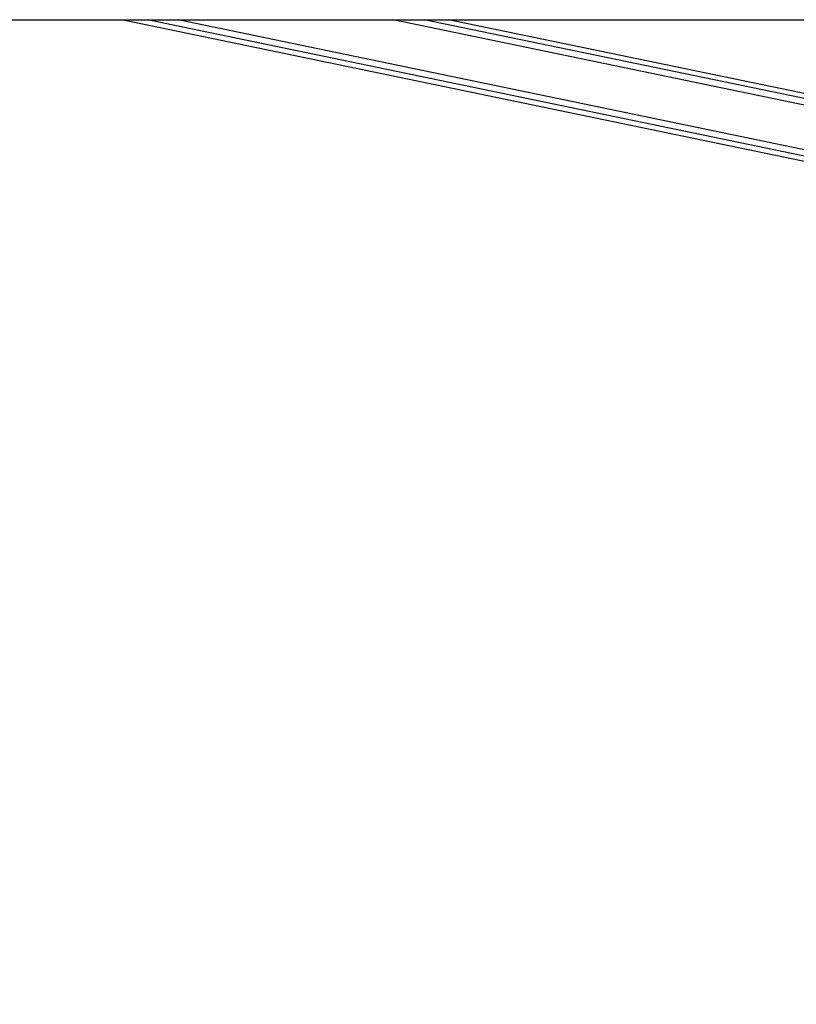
# Model space of a CAD drawing. Header units: millimetres. Extents: x 1508 to 17407, y 390 to 16320.
# Tile 11 of 66: x 5236 to 5847, y 5127 to 5901. Entities that reach past the tile are written whole.
import ezdxf

# ---------------------------------------------------------------- set-up
doc = ezdxf.new("R2010")
doc.units = ezdxf.units.MM
doc.header["$LTSCALE"] = 2
doc.layers.add('COMPONENT_GEOMETRY', color=7, linetype='Continuous')
doc.styles.add('SLDTEXTSTYLE0', font='TXT', dxfattribs={"width": 0.75})
doc.dimstyles.new('SLDDIMSTYLE1', dxfattribs={"dimtxt": 100, "dimasz": 6.604, "dimexe": 0, "dimexo": 0.0625, "dimgap": 25, "dimtad": 0, "dimtih": 1, "dimtoh": 1, "dimdec": 0, "dimrnd": 1e-09, "dimzin": 12, "dimdsep": 46, "dimtxsty": 'SLDTEXTSTYLE0', "dimsah": 1, "dimcen": 0.09, "dimadec": 0, "dimazin": 3, "dimtfac": 1, "dimtdec": 0, "dimtofl": 0, "dimtmove": 0, "dimatfit": 3, "dimfxl": 1, "dimfrac": 2, "dimtolj": 1, "dimtzin": 12, "dimarcsym": 0})

# ---------------------------------------------------------------- blocks, each defined once
blk = doc.blocks.new('_D_5')
at = {"layer": 'COMPONENT_GEOMETRY', "color": 7}
for p, q in [((8881.73, 5900.55), (9410.21, 5900.55)), ((9403.86, 5900.55), (9403.86, 3831.64)), ((9203.79, 3811.33), (9173.32, 3811.33)), ((9173.32, 3811.33), (9173.32, 3652.58)), ((9603.93, 3811.33), (9634.4, 3811.33)), ((9634.4, 3811.33), (9634.4, 3652.58)), ((9173.32, 3652.58), (9203.79, 3652.58)), ((9634.4, 3652.58), (9603.93, 3652.58)), ((9403.86, 1434.05), (9403.86, 3502.96)), ((3768.31, 1434.05), (9410.21, 1434.05))]:
    blk.add_line(p, q, dxfattribs=at)
for points in [[(9403.86, 5900.55), (9402.84, 5893.95), (9404.88, 5893.95)], [(9403.86, 1434.05), (9404.88, 1440.65), (9402.84, 1440.65)]]:
    blk.add_solid(points, dxfattribs=at)
at = {"layer": 'COMPONENT_GEOMETRY', "color": 7, "char_height": 100, "attachment_point": 1, "style": 'SLDTEXTSTYLE0'}
for s, insert in [('7\'3.92"', (9203.79, 3781.48)), ('2233', (9256.08, 3631.87))]:
    blk.add_mtext(s, dxfattribs=dict(at, insert=insert))

msp = doc.modelspace()

# ---------------------------------------------------------------- linework, layer by layer
at = {"color": 7, "linetype": 'Continuous', "lineweight": 25}
for p, q in [((3770.62, 5900.55), (6310.54, 5900.55)), ((5317.46, 5900.55), (6159.87, 5725.58)), ((6170.44, 5776.49), (5573.15, 5900.55))]:
    msp.add_line(p, q, dxfattribs=at)
at = {"color": 8, "linetype": 'Continuous', "lineweight": 25}
for p, q in [((6160.66, 5729.38), (5336.56, 5900.55)), ((6161.66, 5734.2), (5360.76, 5900.55)), ((6168.65, 5767.83), (5529.66, 5900.55)), ((6169.65, 5772.66), (5553.89, 5900.55))]:
    msp.add_line(p, q, dxfattribs=at)

# ---------------------------------------------------------------- dimensions: what is measured, and where the dimension line sits
at = {"layer": 'COMPONENT_GEOMETRY', "color": 7}
dim = msp.add_linear_dim(base=(9403.8607, 1434.0453), p1=(8879.1875, 5900.5549), p2=(3765.7705, 1434.0453), angle=90, dimstyle='SLDDIMSTYLE1', dxfattribs=at)
dim.commit()
dim.dimension.update_dxf_attribs({"geometry": '_D_5', "text_midpoint": (9403.8607, 3667.3001), "dimtype": 160})

doc.saveas('drawing.dxf')
